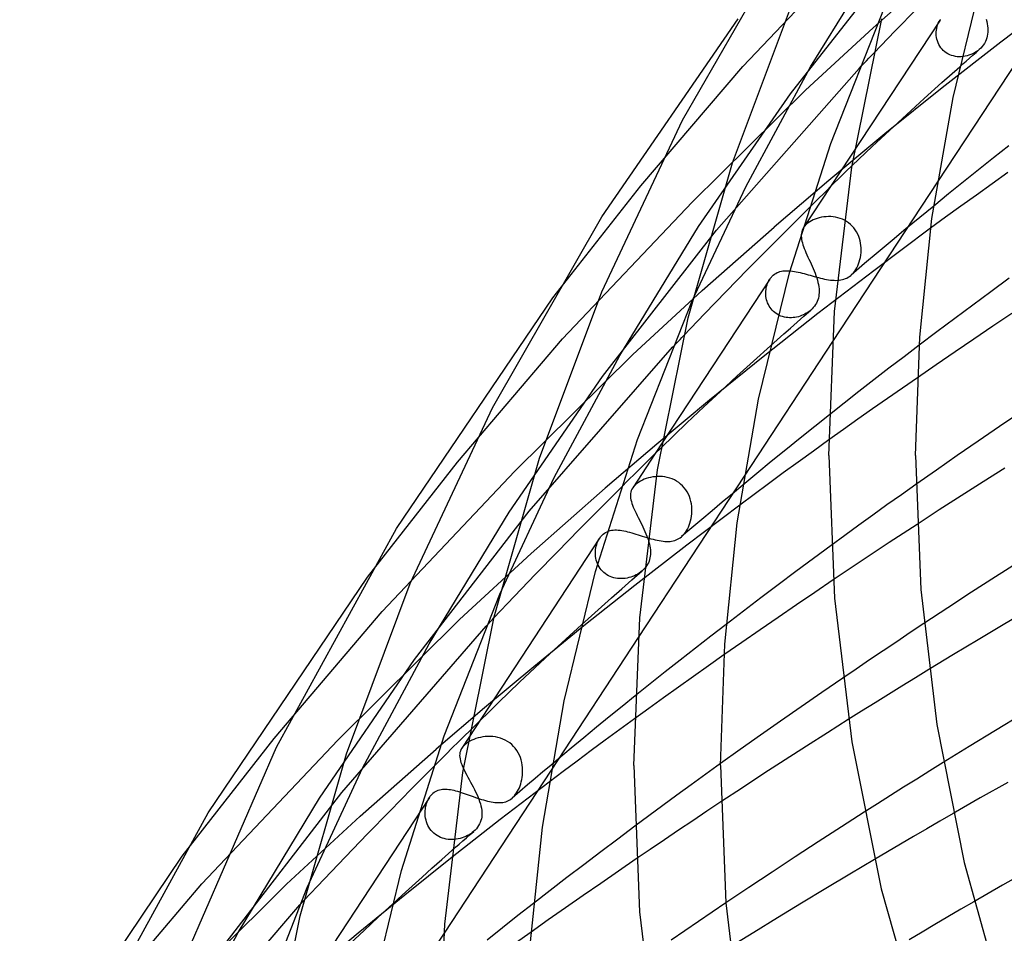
# Model space of a CAD drawing. Header units: millimetres. Extents: x -519 to 519, y -260 to 440.
# Tile 26 of 107: x -364 to -319, y 237 to 279. Entities that reach past the tile are written whole.
import ezdxf

# ---------------------------------------------------------------- set-up
doc = ezdxf.new("R2010")
doc.units = ezdxf.units.MM
doc.layers.add('HIDDEN', color=7, linetype='Continuous')
doc.layers.add('THICK', color=7, linetype='Continuous')

msp = doc.modelspace()

# ---------------------------------------------------------------- linework, layer by layer
at = {"layer": 'HIDDEN'}
for p, q in [((-330.97, 276.881), (-325.134, 283.022)), ((-327.847, 276.859), (-324.274, 282.667)), ((-328.767, 275.621), (-323.546, 282.279)), ((-324.958, 278.661), (-321.739, 281.506)), ((-316.325, 280.087), (-319.076, 277.999)), ((-323.941, 278.516), (-322.945, 279.536)), ((-321.875, 279.021), (-326.921, 271.34)), ((-321.956, 278.872), (-321.92, 278.945)), ((-321.92, 278.945), (-321.879, 279.015)), ((-321.879, 279.015), (-321.855, 279.05)), ((-328.079, 275.786), (-324.958, 278.661)), ((-324.925, 277.498), (-323.941, 278.516)), ((-322.051, 278.39), (-322.049, 278.473)), ((-322.049, 278.473), (-322.042, 278.556)), ((-322.042, 278.556), (-322.029, 278.637)), ((-322.029, 278.637), (-322.01, 278.717)), ((-322.01, 278.717), (-321.986, 278.796)), ((-321.986, 278.796), (-321.956, 278.872)), ((-322.047, 278.305), (-322.051, 278.39)), ((-322.036, 278.221), (-322.047, 278.305)), ((-322.019, 278.137), (-322.036, 278.221)), ((-321.996, 278.054), (-322.019, 278.137)), ((-321.967, 277.972), (-321.996, 278.054)), ((-319.076, 277.999), (-321.774, 275.892)), ((-321.931, 277.894), (-321.967, 277.972)), ((-321.888, 277.818), (-321.931, 277.894)), ((-321.839, 277.745), (-321.888, 277.818)), ((-321.783, 277.677), (-321.839, 277.745)), ((-321.722, 277.614), (-321.783, 277.677)), ((-321.656, 277.556), (-321.722, 277.614)), ((-321.584, 277.504), (-321.656, 277.556)), ((-320.211, 277.549), (-320.289, 277.502)), ((-320.136, 277.602), (-320.211, 277.549)), ((-320.065, 277.659), (-320.136, 277.602)), ((-321.507, 277.458), (-321.584, 277.504)), ((-321.426, 277.419), (-321.507, 277.458)), ((-321.342, 277.386), (-321.426, 277.419)), ((-321.256, 277.361), (-321.342, 277.386)), ((-321.167, 277.342), (-321.256, 277.361)), ((-321.077, 277.33), (-321.167, 277.342)), ((-320.986, 277.325), (-321.077, 277.33)), ((-320.895, 277.326), (-320.986, 277.325)), ((-320.805, 277.334), (-320.895, 277.326)), ((-320.715, 277.348), (-320.805, 277.334)), ((-320.626, 277.367), (-320.715, 277.348)), ((-320.539, 277.393), (-320.626, 277.367)), ((-320.454, 277.424), (-320.539, 277.393)), ((-320.37, 277.46), (-320.454, 277.424)), ((-320.289, 277.502), (-320.37, 277.46)), ((-335.677, 271.369), (-330.97, 276.881)), ((-332.183, 269.321), (-325.607, 276.784)), ((-330.837, 271.328), (-327.847, 276.859)), ((-321.788, 276.132), (-320.967, 276.864)), ((-333.31, 270.616), (-328.079, 275.786)), ((-321.774, 275.892), (-324.416, 273.767)), ((-322.603, 275.398), (-321.788, 276.132)), ((-333.016, 269.49), (-328.767, 275.621)), ((-323.41, 274.662), (-322.603, 275.398)), ((-324.211, 273.925), (-323.41, 274.662)), ((-325.005, 273.186), (-324.211, 273.925)), ((-324.416, 273.767), (-327.003, 271.625)), ((-325.925, 272.312), (-325.005, 273.186)), ((-327.003, 271.625), (-329.533, 269.467)), ((-339.737, 266.199), (-335.677, 271.369)), ((-333.307, 266.065), (-330.837, 271.328)), ((-321.995, 271.553), (-326.835, 264.184)), ((-339.292, 264.31), (-333.31, 270.616)), ((-328.82, 269.455), (-327.926, 270.346)), ((-322.165, 270.441), (-322.809, 269.912)), ((-327.632, 269.837), (-327.72, 269.8)), ((-327.539, 269.87), (-327.632, 269.837)), ((-327.442, 269.897), (-327.539, 269.87)), ((-327.342, 269.92), (-327.442, 269.897)), ((-327.239, 269.937), (-327.342, 269.92)), ((-327.133, 269.948), (-327.239, 269.937)), ((-327.026, 269.953), (-327.133, 269.948)), ((-326.918, 269.952), (-327.026, 269.953)), ((-326.808, 269.943), (-326.918, 269.952)), ((-326.699, 269.926), (-326.808, 269.943)), ((-326.591, 269.902), (-326.699, 269.926)), ((-326.484, 269.871), (-326.591, 269.902)), ((-326.38, 269.831), (-326.484, 269.871)), ((-326.279, 269.783), (-326.38, 269.831)), ((-322.809, 269.912), (-323.45, 269.381)), ((-336.647, 263.55), (-333.016, 269.49)), ((-332.847, 266.538), (-329.533, 269.467)), ((-329.767, 268.503), (-328.82, 269.455)), ((-328.145, 269.474), (-328.165, 269.445)), ((-328.123, 269.503), (-328.145, 269.474)), ((-328.099, 269.531), (-328.123, 269.503)), ((-328.073, 269.559), (-328.099, 269.531)), ((-328.045, 269.587), (-328.073, 269.559)), ((-328.015, 269.614), (-328.045, 269.587)), ((-327.95, 269.666), (-328.015, 269.614)), ((-327.88, 269.714), (-327.95, 269.666)), ((-327.803, 269.759), (-327.88, 269.714)), ((-327.72, 269.8), (-327.803, 269.759)), ((-326.182, 269.727), (-326.279, 269.783)), ((-326.089, 269.663), (-326.182, 269.727)), ((-326.003, 269.592), (-326.089, 269.663)), ((-325.922, 269.514), (-326.003, 269.592)), ((-325.848, 269.429), (-325.922, 269.514)), ((-325.782, 269.339), (-325.848, 269.429)), ((-322.307, 269.412), (-324.933, 267.451)), ((-323.45, 269.381), (-324.088, 268.849)), ((-337.442, 262.573), (-332.183, 269.321)), ((-325.722, 269.244), (-325.782, 269.339)), ((-325.671, 269.144), (-325.722, 269.244)), ((-325.627, 269.042), (-325.671, 269.144)), ((-325.591, 268.937), (-325.627, 269.042)), ((-325.562, 268.831), (-325.591, 268.937)), ((-330.749, 267.508), (-329.767, 268.503)), ((-325.54, 268.723), (-325.562, 268.831)), ((-325.525, 268.615), (-325.54, 268.723)), ((-325.517, 268.506), (-325.525, 268.615)), ((-325.515, 268.399), (-325.517, 268.506)), ((-324.088, 268.849), (-324.722, 268.317)), ((-325.57, 267.968), (-325.547, 268.073)), ((-325.547, 268.073), (-325.53, 268.181)), ((-325.53, 268.181), (-325.519, 268.292)), ((-325.519, 268.292), (-325.515, 268.399)), ((-324.722, 268.317), (-325.353, 267.783)), ((-325.353, 267.783), (-325.98, 267.248)), ((-325.76, 267.508), (-325.713, 267.589)), ((-325.713, 267.589), (-325.67, 267.676)), ((-325.67, 267.676), (-325.632, 267.769)), ((-325.632, 267.769), (-325.599, 267.867)), ((-325.599, 267.867), (-325.57, 267.968)), ((-331.744, 266.492), (-330.749, 267.508)), ((-329.731, 267.062), (-329.707, 267.097)), ((-329.707, 267.097), (-329.681, 267.131)), ((-329.681, 267.131), (-329.655, 267.163)), ((-329.655, 267.163), (-329.627, 267.194)), ((-329.627, 267.194), (-329.598, 267.223)), ((-329.598, 267.223), (-329.568, 267.25)), ((-329.568, 267.25), (-329.512, 267.294)), ((-329.512, 267.294), (-329.453, 267.334)), ((-329.453, 267.334), (-329.391, 267.367)), ((-329.391, 267.367), (-329.327, 267.394)), ((-329.327, 267.394), (-329.261, 267.417)), ((-329.261, 267.417), (-329.193, 267.434)), ((-329.193, 267.434), (-329.124, 267.446)), ((-329.124, 267.446), (-329.053, 267.454)), ((-329.053, 267.454), (-328.981, 267.458)), ((-328.981, 267.458), (-328.907, 267.458)), ((-328.907, 267.458), (-328.831, 267.454)), ((-328.831, 267.454), (-328.753, 267.447)), ((-328.753, 267.447), (-328.673, 267.437)), ((-328.673, 267.437), (-328.59, 267.424)), ((-328.59, 267.424), (-328.506, 267.408)), ((-328.506, 267.408), (-328.419, 267.39)), ((-328.419, 267.39), (-328.331, 267.37)), ((-328.331, 267.37), (-328.241, 267.347)), ((-328.241, 267.347), (-328.149, 267.323)), ((-328.149, 267.323), (-328.057, 267.298)), ((-328.057, 267.298), (-327.963, 267.272)), ((-327.963, 267.272), (-327.867, 267.245)), ((-327.867, 267.245), (-327.771, 267.218)), ((-327.771, 267.218), (-327.674, 267.191)), ((-327.674, 267.191), (-327.578, 267.164)), ((-327.578, 267.164), (-327.482, 267.139)), ((-324.933, 267.451), (-327.508, 265.477)), ((-327.482, 267.139), (-327.386, 267.115)), ((-327.386, 267.115), (-327.291, 267.093)), ((-327.291, 267.093), (-327.197, 267.073)), ((-326.306, 267.067), (-326.239, 267.091)), ((-326.239, 267.091), (-326.173, 267.12)), ((-326.173, 267.12), (-326.109, 267.155)), ((-326.109, 267.155), (-326.047, 267.196)), ((-326.047, 267.196), (-325.987, 267.242)), ((-325.987, 267.242), (-325.925, 267.299)), ((-325.925, 267.299), (-325.866, 267.362)), ((-325.866, 267.362), (-325.811, 267.432)), ((-325.811, 267.432), (-325.76, 267.508)), ((-329.728, 267.065), (-335.012, 259.021)), ((-329.902, 266.583), (-329.89, 266.658)), ((-329.89, 266.658), (-329.873, 266.731)), ((-329.873, 266.731), (-329.853, 266.803)), ((-329.853, 266.803), (-329.828, 266.872)), ((-329.828, 266.872), (-329.799, 266.938)), ((-329.799, 266.938), (-329.767, 267.002)), ((-329.767, 267.002), (-329.731, 267.062)), ((-327.197, 267.073), (-327.105, 267.055)), ((-327.105, 267.055), (-327.015, 267.04)), ((-327.015, 267.04), (-326.927, 267.028)), ((-326.927, 267.028), (-326.841, 267.02)), ((-326.841, 267.02), (-326.757, 267.015)), ((-326.757, 267.015), (-326.676, 267.013)), ((-326.676, 267.013), (-326.598, 267.015)), ((-326.598, 267.015), (-326.521, 267.022)), ((-326.521, 267.022), (-326.447, 267.032)), ((-326.447, 267.032), (-326.376, 267.047)), ((-326.376, 267.047), (-326.306, 267.067)), ((-336.061, 263.576), (-332.847, 266.538)), ((-332.733, 265.472), (-331.744, 266.492)), ((-329.912, 266.429), (-329.909, 266.506)), ((-329.91, 266.351), (-329.912, 266.429)), ((-329.903, 266.273), (-329.91, 266.351)), ((-329.909, 266.506), (-329.902, 266.583)), ((-329.892, 266.196), (-329.903, 266.273)), ((-329.875, 266.119), (-329.892, 266.196)), ((-329.853, 266.042), (-329.875, 266.119)), ((-329.826, 265.968), (-329.853, 266.042)), ((-329.793, 265.895), (-329.826, 265.968)), ((-329.756, 265.825), (-329.793, 265.895)), ((-329.713, 265.757), (-329.756, 265.825)), ((-329.666, 265.693), (-329.713, 265.757)), ((-333.695, 264.467), (-332.733, 265.472)), ((-327.508, 265.477), (-330.035, 263.487)), ((-329.613, 265.633), (-329.666, 265.693)), ((-329.556, 265.577), (-329.613, 265.633)), ((-329.494, 265.524), (-329.556, 265.577)), ((-329.429, 265.477), (-329.494, 265.524)), ((-329.36, 265.434), (-329.429, 265.477)), ((-329.288, 265.397), (-329.36, 265.434)), ((-329.213, 265.366), (-329.288, 265.397)), ((-329.135, 265.339), (-329.213, 265.366)), ((-329.056, 265.318), (-329.135, 265.339)), ((-328.976, 265.303), (-329.056, 265.318)), ((-328.895, 265.293), (-328.976, 265.303)), ((-328.813, 265.288), (-328.895, 265.293)), ((-328.731, 265.288), (-328.813, 265.288)), ((-328.65, 265.293), (-328.731, 265.288)), ((-328.569, 265.303), (-328.65, 265.293)), ((-328.489, 265.317), (-328.569, 265.303)), ((-328.41, 265.336), (-328.489, 265.317)), ((-328.333, 265.359), (-328.41, 265.336)), ((-328.257, 265.386), (-328.333, 265.359)), ((-328.184, 265.417), (-328.257, 265.386)), ((-328.112, 265.452), (-328.184, 265.417)), ((-328.042, 265.491), (-328.112, 265.452)), ((-327.975, 265.533), (-328.042, 265.491)), ((-327.909, 265.58), (-327.975, 265.533)), ((-327.847, 265.631), (-327.909, 265.58)), ((-344.135, 258.627), (-339.292, 264.31)), ((-340.822, 256.359), (-334.211, 263.923)), ((-330.474, 263.29), (-329.698, 263.99)), ((-322.837, 264.021), (-323.536, 263.488)), ((-341.486, 258.209), (-336.061, 263.576)), ((-339.674, 257.919), (-336.647, 263.55)), ((-330.035, 263.487), (-332.514, 261.482)), ((-323.536, 263.488), (-324.232, 262.954)), ((-331.244, 262.589), (-330.474, 263.29)), ((-341.757, 256.312), (-337.442, 262.573)), ((-332.008, 261.887), (-331.244, 262.589)), ((-324.232, 262.954), (-324.924, 262.419)), ((-324.924, 262.419), (-325.613, 261.883)), ((-322.919, 262.519), (-323.611, 262.039)), ((-332.766, 261.183), (-332.008, 261.887)), ((-325.613, 261.883), (-326.298, 261.345)), ((-323.611, 262.039), (-324.3, 261.559)), ((-332.514, 261.482), (-334.945, 259.462)), ((-333.561, 260.433), (-332.766, 261.183)), ((-326.298, 261.345), (-326.979, 260.807)), ((-324.3, 261.559), (-324.983, 261.08)), ((-324.983, 261.08), (-325.661, 260.602)), ((-334.745, 259.283), (-333.561, 260.433)), ((-325.661, 260.602), (-326.332, 260.126)), ((-326.332, 260.126), (-326.997, 259.651)), ((-334.945, 259.462), (-337.327, 257.428)), ((-348.285, 253.327), (-344.135, 258.627)), ((-347.613, 251.74), (-341.486, 258.209)), ((-342.185, 252.539), (-339.674, 257.919)), ((-335.958, 257.555), (-335.984, 257.527)), ((-335.93, 257.582), (-335.958, 257.555)), ((-335.9, 257.61), (-335.93, 257.582)), ((-335.836, 257.661), (-335.9, 257.61)), ((-335.765, 257.709), (-335.836, 257.661)), ((-330.908, 257.983), (-335.797, 250.54)), ((-335.688, 257.755), (-335.765, 257.709)), ((-335.605, 257.797), (-335.688, 257.755)), ((-335.517, 257.835), (-335.605, 257.797)), ((-335.423, 257.869), (-335.517, 257.835)), ((-335.326, 257.899), (-335.423, 257.869)), ((-335.224, 257.924), (-335.326, 257.899)), ((-335.12, 257.943), (-335.224, 257.924)), ((-335.012, 257.956), (-335.12, 257.943)), ((-334.903, 257.964), (-335.012, 257.956)), ((-334.792, 257.964), (-334.903, 257.964)), ((-334.68, 257.958), (-334.792, 257.964)), ((-334.567, 257.944), (-334.68, 257.958)), ((-334.455, 257.922), (-334.567, 257.944)), ((-334.344, 257.893), (-334.455, 257.922)), ((-334.236, 257.854), (-334.344, 257.893)), ((-334.131, 257.808), (-334.236, 257.854)), ((-334.029, 257.753), (-334.131, 257.808)), ((-333.931, 257.688), (-334.029, 257.753)), ((-333.839, 257.616), (-333.931, 257.688)), ((-333.753, 257.536), (-333.839, 257.616)), ((-330.975, 257.567), (-331.45, 257.172)), ((-322.989, 257.596), (-323.658, 257.122)), ((-340.735, 254.415), (-337.327, 257.428)), ((-337.536, 256.508), (-336.591, 257.455)), ((-336.03, 257.47), (-336.05, 257.442)), ((-336.008, 257.499), (-336.03, 257.47)), ((-335.984, 257.527), (-336.008, 257.499)), ((-333.674, 257.449), (-333.753, 257.536)), ((-333.603, 257.355), (-333.674, 257.449)), ((-333.539, 257.255), (-333.603, 257.355)), ((-333.484, 257.151), (-333.539, 257.255)), ((-333.437, 257.043), (-333.484, 257.151)), ((-331.45, 257.172), (-331.922, 256.777)), ((-323.658, 257.122), (-324.321, 256.65)), ((-331.117, 256.639), (-333.554, 254.796)), ((-333.398, 256.931), (-333.437, 257.043)), ((-333.368, 256.817), (-333.398, 256.931)), ((-333.345, 256.702), (-333.368, 256.817)), ((-333.33, 256.587), (-333.345, 256.702)), ((-331.922, 256.777), (-332.393, 256.382)), ((-324.321, 256.65), (-324.977, 256.18)), ((-346.119, 249.521), (-340.822, 256.359)), ((-345.447, 250.241), (-341.757, 256.312)), ((-338.521, 255.513), (-337.536, 256.508)), ((-333.34, 256.13), (-333.328, 256.241)), ((-333.322, 256.471), (-333.33, 256.587)), ((-333.328, 256.241), (-333.322, 256.355)), ((-333.322, 256.355), (-333.322, 256.471)), ((-332.393, 256.382), (-332.862, 255.986)), ((-333.444, 255.718), (-333.41, 255.816)), ((-333.41, 255.816), (-333.382, 255.917)), ((-333.382, 255.917), (-333.358, 256.022)), ((-333.358, 256.022), (-333.34, 256.13)), ((-332.862, 255.986), (-333.329, 255.589)), ((-324.977, 256.18), (-325.625, 255.712)), ((-322.936, 255.755), (-323.576, 255.337)), ((-339.525, 254.49), (-338.521, 255.513)), ((-337.448, 255.272), (-337.417, 255.299)), ((-337.417, 255.299), (-337.36, 255.345)), ((-337.36, 255.345), (-337.299, 255.384)), ((-337.299, 255.384), (-337.235, 255.418)), ((-337.235, 255.418), (-337.167, 255.445)), ((-337.167, 255.445), (-337.097, 255.467)), ((-337.097, 255.467), (-337.025, 255.483)), ((-337.025, 255.483), (-336.951, 255.493)), ((-336.951, 255.493), (-336.874, 255.498)), ((-336.874, 255.498), (-336.796, 255.499)), ((-336.796, 255.499), (-336.716, 255.494)), ((-336.716, 255.494), (-336.634, 255.486)), ((-336.634, 255.486), (-336.55, 255.474)), ((-336.55, 255.474), (-336.464, 255.458)), ((-336.464, 255.458), (-336.376, 255.44)), ((-336.376, 255.44), (-336.286, 255.418)), ((-336.286, 255.418), (-336.193, 255.394)), ((-336.193, 255.394), (-336.099, 255.367)), ((-336.099, 255.367), (-336.003, 255.339)), ((-336.003, 255.339), (-335.905, 255.309)), ((-335.905, 255.309), (-335.807, 255.278)), ((-335.807, 255.278), (-335.708, 255.246)), ((-333.329, 255.589), (-333.794, 255.192)), ((-333.737, 255.245), (-333.678, 255.309)), ((-333.678, 255.309), (-333.623, 255.379)), ((-333.623, 255.379), (-333.573, 255.455)), ((-333.573, 255.455), (-333.526, 255.537)), ((-333.526, 255.537), (-333.483, 255.624)), ((-333.483, 255.624), (-333.444, 255.718)), ((-325.625, 255.712), (-326.265, 255.248)), ((-323.576, 255.337), (-324.218, 254.914)), ((-337.579, 255.113), (-343.617, 245.92)), ((-337.733, 254.752), (-337.712, 254.827)), ((-337.712, 254.827), (-337.687, 254.901)), ((-337.687, 254.901), (-337.656, 254.973)), ((-337.656, 254.973), (-337.622, 255.042)), ((-337.622, 255.042), (-337.583, 255.107)), ((-337.583, 255.107), (-337.558, 255.143)), ((-337.558, 255.143), (-337.532, 255.178)), ((-337.532, 255.178), (-337.505, 255.211)), ((-337.505, 255.211), (-337.477, 255.242)), ((-337.477, 255.242), (-337.448, 255.272)), ((-335.708, 255.246), (-335.608, 255.215)), ((-335.608, 255.215), (-335.508, 255.183)), ((-335.508, 255.183), (-335.407, 255.152)), ((-335.407, 255.152), (-335.307, 255.122)), ((-335.359, 255.111), (-335.329, 255.021)), ((-335.329, 255.021), (-335.302, 254.932)), ((-335.307, 255.122), (-335.208, 255.094)), ((-335.302, 254.932), (-335.279, 254.844)), ((-335.279, 254.844), (-335.26, 254.757)), ((-335.208, 255.094), (-335.111, 255.068)), ((-335.111, 255.068), (-335.014, 255.044)), ((-335.014, 255.044), (-334.92, 255.023)), ((-334.92, 255.023), (-334.829, 255.005)), ((-334.829, 255.005), (-334.739, 254.99)), ((-334.739, 254.99), (-334.652, 254.979)), ((-334.652, 254.979), (-334.568, 254.972)), ((-334.568, 254.972), (-334.486, 254.968)), ((-334.486, 254.968), (-334.407, 254.969)), ((-334.407, 254.969), (-334.33, 254.973)), ((-334.33, 254.973), (-334.256, 254.983)), ((-334.256, 254.983), (-334.185, 254.996)), ((-334.185, 254.996), (-334.115, 255.015)), ((-334.115, 255.015), (-334.048, 255.038)), ((-334.048, 255.038), (-333.983, 255.067)), ((-333.983, 255.067), (-333.919, 255.101)), ((-333.919, 255.101), (-333.858, 255.142)), ((-333.858, 255.142), (-333.798, 255.188)), ((-333.798, 255.188), (-333.737, 255.245)), ((-326.265, 255.248), (-326.896, 254.787)), ((-324.218, 254.914), (-324.862, 254.488)), ((-344.043, 251.366), (-340.735, 254.415)), ((-340.529, 253.457), (-339.525, 254.49)), ((-337.771, 254.435), (-337.769, 254.516)), ((-337.769, 254.354), (-337.771, 254.435)), ((-337.769, 254.516), (-337.761, 254.596)), ((-337.761, 254.596), (-337.75, 254.674)), ((-337.75, 254.674), (-337.733, 254.752)), ((-333.554, 254.796), (-335.95, 252.941)), ((-335.26, 254.757), (-335.246, 254.672)), ((-335.246, 254.672), (-335.236, 254.588)), ((-335.236, 254.588), (-335.23, 254.511)), ((-335.229, 254.436), (-335.233, 254.361)), ((-335.23, 254.511), (-335.229, 254.436)), ((-324.862, 254.488), (-325.508, 254.059)), ((-337.761, 254.272), (-337.769, 254.354)), ((-337.748, 254.19), (-337.761, 254.272)), ((-337.73, 254.109), (-337.748, 254.19)), ((-337.706, 254.029), (-337.73, 254.109)), ((-337.677, 253.95), (-337.706, 254.029)), ((-337.642, 253.873), (-337.677, 253.95)), ((-335.367, 253.915), (-335.412, 253.842)), ((-335.329, 253.988), (-335.367, 253.915)), ((-335.298, 254.062), (-335.329, 253.988)), ((-335.273, 254.136), (-335.298, 254.062)), ((-335.254, 254.211), (-335.273, 254.136)), ((-335.241, 254.286), (-335.254, 254.211)), ((-335.233, 254.361), (-335.241, 254.286)), ((-325.508, 254.059), (-326.155, 253.628)), ((-341.514, 252.433), (-340.529, 253.457)), ((-337.602, 253.799), (-337.642, 253.873)), ((-337.555, 253.728), (-337.602, 253.799)), ((-337.504, 253.66), (-337.555, 253.728)), ((-337.447, 253.596), (-337.504, 253.66)), ((-337.385, 253.537), (-337.447, 253.596)), ((-337.318, 253.483), (-337.385, 253.537)), ((-337.246, 253.434), (-337.318, 253.483)), ((-335.821, 253.465), (-335.897, 253.423)), ((-335.749, 253.511), (-335.821, 253.465)), ((-335.681, 253.56), (-335.749, 253.511)), ((-335.617, 253.613), (-335.681, 253.56)), ((-335.463, 253.773), (-335.52, 253.707)), ((-335.412, 253.842), (-335.463, 253.773)), ((-326.155, 253.628), (-326.801, 253.193)), ((-337.171, 253.39), (-337.246, 253.434)), ((-337.092, 253.352), (-337.171, 253.39)), ((-337.01, 253.32), (-337.092, 253.352)), ((-336.926, 253.295), (-337.01, 253.32)), ((-336.84, 253.275), (-336.926, 253.295)), ((-336.752, 253.261), (-336.84, 253.275)), ((-336.664, 253.254), (-336.752, 253.261)), ((-336.575, 253.252), (-336.664, 253.254)), ((-336.486, 253.255), (-336.575, 253.252)), ((-336.398, 253.265), (-336.486, 253.255)), ((-336.31, 253.279), (-336.398, 253.265)), ((-336.223, 253.299), (-336.31, 253.279)), ((-336.138, 253.323), (-336.223, 253.299)), ((-336.055, 253.352), (-336.138, 253.323)), ((-335.975, 253.386), (-336.055, 253.352)), ((-335.897, 253.423), (-335.975, 253.386)), ((-335.95, 252.941), (-338.305, 251.072)), ((-342.459, 251.438), (-341.514, 252.433)), ((-352.592, 245.885), (-347.613, 251.74)), ((-349.662, 245.802), (-344.043, 251.366)), ((-349.464, 243.391), (-342.812, 251.063)), ((-338.305, 251.072), (-340.619, 249.19)), ((-339.139, 250.461), (-338.419, 251.116)), ((-331.741, 251.145), (-332.45, 250.597)), ((-323.246, 250.763), (-323.873, 250.345)), ((-322.619, 251.179), (-323.246, 250.763)), ((-339.853, 249.804), (-339.139, 250.461)), ((-332.45, 250.597), (-333.156, 250.048)), ((-323.873, 250.345), (-324.498, 249.925)), ((-348.511, 244.508), (-345.447, 250.241)), ((-333.156, 250.048), (-333.857, 249.498)), ((-324.498, 249.925), (-325.122, 249.505)), ((-350.498, 243.133), (-346.119, 249.521)), ((-340.562, 249.146), (-339.853, 249.804)), ((-333.857, 249.498), (-334.555, 248.947)), ((-331.842, 249.732), (-332.548, 249.236)), ((-325.122, 249.505), (-325.744, 249.083)), ((-340.619, 249.19), (-342.891, 247.295)), ((-341.271, 248.482), (-340.562, 249.146)), ((-334.555, 248.947), (-335.25, 248.394)), ((-332.548, 249.236), (-333.248, 248.742)), ((-325.744, 249.083), (-326.364, 248.661)), ((-322.383, 249.06), (-323.008, 248.677)), ((-342.243, 247.545), (-341.271, 248.482)), ((-333.248, 248.742), (-333.941, 248.249)), ((-323.008, 248.677), (-323.631, 248.293)), ((-335.25, 248.394), (-335.941, 247.84)), ((-333.941, 248.249), (-334.627, 247.758)), ((-323.631, 248.293), (-324.253, 247.908)), ((-334.627, 247.758), (-335.305, 247.27)), ((-324.253, 247.908), (-324.872, 247.523)), ((-342.891, 247.295), (-345.121, 245.388)), ((-343.557, 246.255), (-342.243, 247.545)), ((-335.305, 247.27), (-335.973, 246.786)), ((-325.49, 247.136), (-326.106, 246.749)), ((-324.872, 247.523), (-325.49, 247.136)), ((-356.833, 240.455), (-352.592, 245.885)), ((-355.935, 239.169), (-349.662, 245.802)), ((-343.565, 245.753), (-343.646, 245.705)), ((-343.477, 245.797), (-343.565, 245.753)), ((-343.383, 245.838), (-343.477, 245.797)), ((-343.285, 245.874), (-343.383, 245.838)), ((-343.181, 245.905), (-343.285, 245.874)), ((-343.074, 245.931), (-343.181, 245.905)), ((-342.964, 245.951), (-343.074, 245.931)), ((-342.851, 245.966), (-342.964, 245.951)), ((-342.735, 245.973), (-342.851, 245.966)), ((-342.619, 245.974), (-342.735, 245.973)), ((-342.501, 245.966), (-342.619, 245.974)), ((-342.384, 245.951), (-342.501, 245.966)), ((-342.267, 245.928), (-342.384, 245.951)), ((-342.153, 245.896), (-342.267, 245.928)), ((-342.04, 245.855), (-342.153, 245.896)), ((-341.93, 245.804), (-342.04, 245.855)), ((-341.826, 245.745), (-341.93, 245.804)), ((-341.727, 245.678), (-341.826, 245.745)), ((-348.624, 242.291), (-345.121, 245.388)), ((-343.917, 245.463), (-343.936, 245.435)), ((-343.895, 245.491), (-343.917, 245.463)), ((-343.872, 245.519), (-343.895, 245.491)), ((-343.846, 245.546), (-343.872, 245.519)), ((-343.818, 245.574), (-343.846, 245.546)), ((-343.788, 245.601), (-343.818, 245.574)), ((-343.721, 245.655), (-343.788, 245.601)), ((-343.646, 245.705), (-343.721, 245.655)), ((-341.633, 245.602), (-341.727, 245.678)), ((-341.547, 245.517), (-341.633, 245.602)), ((-341.468, 245.426), (-341.547, 245.517)), ((-341.397, 245.328), (-341.468, 245.426)), ((-341.334, 245.224), (-341.397, 245.328)), ((-341.28, 245.116), (-341.334, 245.224)), ((-341.235, 245.005), (-341.28, 245.116)), ((-341.198, 244.89), (-341.235, 245.005)), ((-341.169, 244.774), (-341.198, 244.89)), ((-339.474, 244.942), (-339.833, 244.641)), ((-351.063, 239.013), (-348.511, 244.508)), ((-346.242, 243.567), (-345.248, 244.569)), ((-339.819, 244.418), (-344.756, 236.9)), ((-343.86, 244.494), (-343.813, 244.398)), ((-343.813, 244.398), (-343.762, 244.298)), ((-341.149, 244.656), (-341.169, 244.774)), ((-341.136, 244.538), (-341.149, 244.656)), ((-341.13, 244.42), (-341.136, 244.538)), ((-341.131, 244.303), (-341.13, 244.42)), ((-339.833, 244.641), (-340.191, 244.34)), ((-332, 244.722), (-332.681, 244.233)), ((-322.34, 244.387), (-322.949, 244.008)), ((-321.729, 244.766), (-322.34, 244.387)), ((-343.762, 244.298), (-343.708, 244.194)), ((-343.708, 244.194), (-343.65, 244.089)), ((-343.65, 244.089), (-343.591, 243.981)), ((-343.591, 243.981), (-343.531, 243.87)), ((-341.191, 243.885), (-341.169, 243.983)), ((-341.169, 243.983), (-341.151, 244.084)), ((-341.151, 244.084), (-341.139, 244.187)), ((-341.139, 244.187), (-341.131, 244.303)), ((-340.547, 244.039), (-340.903, 243.737)), ((-340.191, 244.34), (-340.547, 244.039)), ((-332.681, 244.233), (-333.353, 243.747)), ((-322.949, 244.008), (-323.556, 243.627)), ((-347.263, 242.53), (-346.242, 243.567)), ((-345.151, 243.434), (-345.089, 243.467)), ((-345.089, 243.467), (-345.025, 243.493)), ((-345.025, 243.493), (-344.96, 243.513)), ((-344.96, 243.513), (-344.893, 243.528)), ((-344.893, 243.528), (-344.824, 243.538)), ((-344.824, 243.538), (-344.754, 243.543)), ((-344.754, 243.543), (-344.683, 243.543)), ((-344.683, 243.543), (-344.611, 243.54)), ((-344.611, 243.54), (-344.536, 243.532)), ((-344.536, 243.532), (-344.46, 243.521)), ((-344.46, 243.521), (-344.381, 243.506)), ((-344.381, 243.506), (-344.301, 243.489)), ((-344.301, 243.489), (-344.219, 243.468)), ((-344.219, 243.468), (-344.134, 243.445)), ((-343.531, 243.87), (-343.47, 243.758)), ((-343.47, 243.758), (-343.411, 243.645)), ((-343.411, 243.645), (-343.352, 243.532)), ((-343.352, 243.532), (-343.297, 243.419)), ((-339.91, 243.865), (-342.165, 242.14)), ((-341.361, 243.446), (-341.32, 243.525)), ((-341.32, 243.525), (-341.281, 243.61)), ((-341.281, 243.61), (-341.247, 243.698)), ((-340.903, 243.737), (-341.257, 243.435)), ((-341.247, 243.698), (-341.217, 243.79)), ((-341.217, 243.79), (-341.191, 243.885)), ((-333.353, 243.747), (-334.016, 243.264)), ((-323.556, 243.627), (-324.162, 243.246)), ((-354.799, 236.463), (-349.464, 243.391)), ((-354.247, 236.929), (-350.498, 243.133)), ((-345.427, 243.165), (-351.826, 233.424)), ((-345.535, 242.954), (-345.504, 243.027)), ((-345.504, 243.027), (-345.468, 243.097)), ((-345.468, 243.097), (-345.429, 243.162)), ((-345.429, 243.162), (-345.404, 243.198)), ((-345.404, 243.198), (-345.379, 243.232)), ((-345.379, 243.232), (-345.352, 243.265)), ((-345.352, 243.265), (-345.324, 243.296)), ((-345.324, 243.296), (-345.295, 243.325)), ((-345.295, 243.325), (-345.265, 243.352)), ((-345.265, 243.352), (-345.209, 243.396)), ((-345.209, 243.396), (-345.151, 243.434)), ((-344.134, 243.445), (-344.048, 243.419)), ((-344.048, 243.419), (-343.96, 243.391)), ((-343.96, 243.391), (-343.87, 243.362)), ((-343.87, 243.362), (-343.78, 243.331)), ((-343.78, 243.331), (-343.688, 243.299)), ((-343.688, 243.299), (-343.594, 243.266)), ((-343.594, 243.266), (-343.5, 243.232)), ((-343.5, 243.232), (-343.404, 243.198)), ((-343.404, 243.198), (-343.309, 243.165)), ((-343.309, 243.165), (-343.214, 243.132)), ((-343.297, 243.419), (-343.244, 243.307)), ((-343.244, 243.307), (-343.195, 243.197)), ((-343.214, 243.132), (-343.12, 243.101)), ((-343.195, 243.197), (-343.151, 243.087)), ((-343.151, 243.087), (-343.112, 242.979)), ((-343.12, 243.101), (-343.025, 243.071)), ((-343.025, 243.071), (-342.932, 243.043)), ((-342.932, 243.043), (-342.841, 243.017)), ((-342.841, 243.017), (-342.752, 242.994)), ((-341.847, 242.988), (-341.786, 243.016)), ((-341.786, 243.016), (-341.726, 243.049)), ((-341.726, 243.049), (-341.668, 243.088)), ((-341.668, 243.088), (-341.612, 243.132)), ((-341.612, 243.132), (-341.556, 243.184)), ((-341.257, 243.435), (-341.611, 243.133)), ((-341.556, 243.184), (-341.503, 243.241)), ((-341.503, 243.241), (-341.453, 243.304)), ((-341.453, 243.304), (-341.406, 243.372)), ((-341.406, 243.372), (-341.361, 243.446)), ((-334.016, 243.264), (-334.669, 242.785)), ((-324.162, 243.246), (-324.765, 242.865)), ((-345.625, 242.548), (-345.617, 242.633)), ((-345.617, 242.633), (-345.603, 242.716)), ((-345.603, 242.716), (-345.585, 242.798)), ((-345.585, 242.798), (-345.563, 242.877)), ((-345.563, 242.877), (-345.535, 242.954)), ((-343.112, 242.979), (-343.078, 242.872)), ((-343.078, 242.872), (-343.05, 242.768)), ((-343.05, 242.768), (-343.028, 242.665)), ((-343.028, 242.665), (-343.014, 242.563)), ((-343.014, 242.563), (-343.007, 242.484)), ((-342.752, 242.994), (-342.664, 242.973)), ((-342.664, 242.973), (-342.578, 242.956)), ((-342.578, 242.956), (-342.495, 242.941)), ((-342.495, 242.941), (-342.414, 242.931)), ((-342.414, 242.931), (-342.336, 242.923)), ((-342.336, 242.923), (-342.259, 242.92)), ((-342.259, 242.92), (-342.186, 242.921)), ((-342.186, 242.921), (-342.114, 242.925)), ((-342.114, 242.925), (-342.044, 242.934)), ((-342.044, 242.934), (-341.977, 242.948)), ((-341.977, 242.948), (-341.911, 242.965)), ((-341.911, 242.965), (-341.847, 242.988)), ((-334.669, 242.785), (-335.313, 242.31)), ((-331.982, 242.952), (-332.633, 242.52)), ((-324.765, 242.865), (-325.368, 242.482)), ((-352.025, 239.155), (-348.624, 242.291)), ((-348.291, 241.476), (-347.263, 242.53)), ((-345.629, 242.461), (-345.625, 242.548)), ((-345.627, 242.374), (-345.629, 242.461)), ((-345.619, 242.287), (-345.627, 242.374)), ((-345.606, 242.2), (-345.619, 242.287)), ((-345.587, 242.114), (-345.606, 242.2)), ((-345.562, 242.028), (-345.587, 242.114)), ((-342.165, 242.14), (-344.386, 240.404)), ((-343.032, 242.168), (-343.053, 242.09)), ((-343.017, 242.247), (-343.032, 242.168)), ((-343.008, 242.326), (-343.017, 242.247)), ((-343.005, 242.405), (-343.008, 242.326)), ((-343.007, 242.484), (-343.005, 242.405)), ((-335.313, 242.31), (-335.954, 241.834)), ((-332.633, 242.52), (-333.285, 242.085)), ((-321.272, 242.416), (-321.881, 242.064)), ((-345.532, 241.945), (-345.562, 242.028)), ((-345.495, 241.863), (-345.532, 241.945)), ((-345.452, 241.785), (-345.495, 241.863)), ((-345.404, 241.71), (-345.452, 241.785)), ((-345.35, 241.639), (-345.404, 241.71)), ((-343.323, 241.654), (-343.39, 241.592)), ((-343.262, 241.72), (-343.323, 241.654)), ((-343.207, 241.789), (-343.262, 241.72)), ((-343.158, 241.861), (-343.207, 241.789)), ((-343.116, 241.936), (-343.158, 241.861)), ((-343.081, 242.012), (-343.116, 241.936)), ((-343.053, 242.09), (-343.081, 242.012)), ((-333.937, 241.647), (-334.589, 241.208)), ((-333.285, 242.085), (-333.937, 241.647)), ((-322.489, 241.712), (-323.095, 241.358)), ((-321.881, 242.064), (-322.489, 241.712)), ((-349.306, 240.426), (-348.291, 241.476)), ((-345.289, 241.572), (-345.35, 241.639)), ((-345.223, 241.51), (-345.289, 241.572)), ((-345.153, 241.453), (-345.223, 241.51)), ((-345.078, 241.402), (-345.153, 241.453)), ((-344.998, 241.357), (-345.078, 241.402)), ((-344.915, 241.318), (-344.998, 241.357)), ((-344.83, 241.285), (-344.915, 241.318)), ((-344.742, 241.259), (-344.83, 241.285)), ((-344.652, 241.24), (-344.742, 241.259)), ((-344.561, 241.226), (-344.652, 241.24)), ((-344.469, 241.219), (-344.561, 241.226)), ((-344.376, 241.218), (-344.469, 241.219)), ((-344.285, 241.222), (-344.376, 241.218)), ((-344.193, 241.232), (-344.285, 241.222)), ((-344.103, 241.248), (-344.193, 241.232)), ((-344.013, 241.269), (-344.103, 241.248)), ((-343.926, 241.294), (-344.013, 241.269)), ((-343.84, 241.324), (-343.926, 241.294)), ((-343.889, 241.154), (-343.722, 241.301)), ((-343.757, 241.359), (-343.84, 241.324)), ((-343.677, 241.398), (-343.757, 241.359)), ((-343.722, 241.301), (-343.555, 241.448)), ((-343.6, 241.441), (-343.677, 241.398)), ((-343.526, 241.488), (-343.6, 241.441)), ((-343.555, 241.448), (-343.387, 241.595)), ((-343.456, 241.538), (-343.526, 241.488)), ((-343.39, 241.592), (-343.456, 241.538)), ((-334.589, 241.208), (-335.24, 240.766)), ((-323.095, 241.358), (-323.7, 241.005)), ((-344.389, 240.713), (-344.223, 240.86)), ((-344.223, 240.86), (-344.056, 241.007)), ((-344.056, 241.007), (-343.889, 241.154)), ((-335.24, 240.766), (-335.89, 240.323)), ((-323.7, 241.005), (-324.303, 240.65)), ((-350.288, 239.397), (-349.306, 240.426)), ((-344.386, 240.404), (-346.571, 238.656)), ((-324.303, 240.65), (-324.904, 240.295)), ((-351.217, 238.409), (-350.288, 239.397)), ((-361.048, 233.143), (-355.935, 239.169)), ((-357.839, 233.395), (-352.025, 239.155)), ((-346.571, 238.656), (-348.722, 236.898)), ((-358.112, 230.415), (-351.409, 238.203)), ((-347.789, 237.637), (-347.131, 238.243)), ((-340.626, 238.27), (-341.345, 237.707)), ((-331.752, 238.299), (-332.388, 237.871)), ((-320.314, 238.349), (-320.914, 238)), ((-348.443, 237.03), (-347.789, 237.637)), ((-341.345, 237.707), (-342.061, 237.143)), ((-332.388, 237.871), (-333.022, 237.441)), ((-321.512, 237.65), (-322.109, 237.3)), ((-320.914, 238), (-321.512, 237.65)), ((-342.061, 237.143), (-342.772, 236.577)), ((-333.022, 237.441), (-333.653, 237.011)), ((-322.109, 237.3), (-322.704, 236.949)), ((-357.349, 231.095), (-354.247, 236.929)), ((-348.722, 236.898), (-350.837, 235.128)), ((-349.093, 236.423), (-348.443, 237.03)), ((-340.741, 236.947), (-341.462, 236.435)), ((-333.653, 237.011), (-334.283, 236.58)), ((-322.704, 236.949), (-323.298, 236.597))]:
    msp.add_line(p, q, dxfattribs=at)
at = {"layer": 'THICK'}
for p, q in [((-333.759, 274.4), (-328.81, 283.011)), ((-321.275, 275.45), (-319.873, 281.151)), ((-331.455, 272.432), (-328.636, 279.934)), ((-326.915, 273.331), (-324.428, 279.591)), ((-337.481, 269.935), (-331.188, 279.07)), ((-325.936, 272.237), (-324.554, 279.083)), ((-319.74, 279.056), (-319.716, 278.951)), ((-319.716, 278.951), (-319.696, 278.847)), ((-319.696, 278.847), (-319.681, 278.746)), ((-319.681, 278.746), (-319.672, 278.645)), ((-319.672, 278.461), (-319.681, 278.371)), ((-319.672, 278.645), (-319.669, 278.553)), ((-319.669, 278.553), (-319.672, 278.461)), ((-319.784, 278.023), (-319.827, 277.943)), ((-319.747, 278.107), (-319.784, 278.023)), ((-319.718, 278.193), (-319.747, 278.107)), ((-319.696, 278.281), (-319.718, 278.193)), ((-319.681, 278.371), (-319.696, 278.281)), ((-317.869, 277.834), (-321.995, 271.553)), ((-320.214, 277.529), (-320.062, 277.662)), ((-319.996, 277.724), (-320.065, 277.659)), ((-319.933, 277.793), (-319.996, 277.724)), ((-319.877, 277.867), (-319.933, 277.793)), ((-319.827, 277.943), (-319.877, 277.867)), ((-325.382, 277.02), (-325.268, 277.139)), ((-325.268, 277.139), (-325.154, 277.258)), ((-325.154, 277.258), (-325.04, 277.378)), ((-325.04, 277.378), (-324.925, 277.498)), ((-320.817, 276.997), (-320.666, 277.13)), ((-320.666, 277.13), (-320.516, 277.263)), ((-320.516, 277.263), (-320.365, 277.396)), ((-320.365, 277.396), (-320.214, 277.529)), ((-325.607, 276.784), (-325.494, 276.902)), ((-325.494, 276.902), (-325.382, 277.02)), ((-320.967, 276.864), (-320.817, 276.997)), ((-322.245, 269.872), (-321.275, 275.45)), ((-337.48, 266.485), (-333.759, 274.4)), ((-328.82, 267.364), (-326.915, 273.331)), ((-318.702, 273.221), (-319.402, 272.667)), ((-319.402, 272.667), (-320.099, 272.113)), ((-333.5, 265.287), (-331.455, 272.432)), ((-326.736, 265.57), (-325.936, 272.237)), ((-326.203, 272.042), (-325.925, 272.312)), ((-320.099, 272.113), (-320.791, 271.557)), ((-326.831, 271.428), (-326.505, 271.747)), ((-326.505, 271.747), (-326.203, 272.042)), ((-318.739, 271.991), (-319.473, 271.468)), ((-326.921, 271.34), (-328.165, 269.446)), ((-327.178, 271.087), (-326.831, 271.428)), ((-320.791, 271.557), (-321.48, 271)), ((-319.473, 271.468), (-320.197, 270.948)), ((-327.926, 270.346), (-327.543, 270.726)), ((-327.543, 270.726), (-327.178, 271.087)), ((-321.48, 271), (-322.165, 270.441)), ((-320.197, 270.948), (-320.912, 270.432)), ((-320.912, 270.432), (-321.616, 269.92)), ((-342.527, 261.132), (-337.481, 269.935)), ((-322.813, 264.391), (-322.245, 269.872)), ((-321.616, 269.92), (-322.307, 269.412)), ((-328.201, 269.383), (-328.23, 269.32)), ((-328.165, 269.445), (-328.201, 269.383)), ((-328.273, 269.122), (-328.275, 269.052)), ((-328.275, 269.052), (-328.271, 268.979)), ((-328.265, 269.19), (-328.273, 269.122)), ((-328.271, 268.979), (-328.262, 268.903)), ((-328.251, 269.256), (-328.265, 269.19)), ((-328.262, 268.903), (-328.247, 268.824)), ((-328.23, 269.32), (-328.251, 269.256)), ((-328.247, 268.824), (-328.226, 268.743)), ((-328.226, 268.743), (-328.201, 268.658)), ((-328.201, 268.658), (-328.171, 268.571)), ((-328.171, 268.571), (-328.138, 268.48)), ((-328.138, 268.48), (-328.1, 268.387)), ((-328.1, 268.387), (-328.058, 268.29)), ((-328.058, 268.29), (-328.014, 268.19)), ((-328.014, 268.19), (-327.968, 268.088)), ((-327.968, 268.088), (-327.92, 267.984)), ((-327.92, 267.984), (-327.871, 267.879)), ((-327.871, 267.879), (-327.822, 267.771)), ((-327.822, 267.771), (-327.773, 267.663)), ((-327.773, 267.663), (-327.726, 267.555)), ((-327.726, 267.555), (-327.68, 267.446)), ((-330.246, 261.535), (-328.82, 267.364)), ((-327.68, 267.446), (-327.637, 267.338)), ((-327.637, 267.338), (-327.598, 267.231)), ((-327.598, 267.231), (-327.562, 267.125)), ((-327.562, 267.125), (-327.531, 267.02)), ((-318.681, 267.11), (-319.531, 266.489)), ((-327.531, 267.02), (-327.504, 266.917)), ((-327.504, 266.917), (-327.482, 266.815)), ((-327.482, 266.815), (-327.466, 266.714)), ((-327.466, 266.714), (-327.455, 266.616)), ((-346.953, 255.563), (-339.737, 266.199)), ((-340.358, 258.805), (-337.48, 266.485)), ((-327.488, 266.196), (-327.512, 266.118)), ((-327.47, 266.277), (-327.488, 266.196)), ((-327.458, 266.36), (-327.47, 266.277)), ((-327.452, 266.443), (-327.458, 266.36)), ((-327.455, 266.616), (-327.451, 266.529)), ((-327.451, 266.529), (-327.452, 266.443)), ((-319.531, 266.489), (-320.366, 265.873)), ((-335.833, 259.67), (-333.307, 266.065)), ((-327.719, 265.759), (-327.777, 265.696)), ((-327.666, 265.826), (-327.719, 265.759)), ((-327.618, 265.895), (-327.666, 265.826)), ((-327.577, 265.967), (-327.618, 265.895)), ((-327.541, 266.041), (-327.577, 265.967)), ((-327.512, 266.118), (-327.541, 266.041)), ((-320.366, 265.873), (-321.195, 265.257)), ((-334.913, 258.274), (-333.5, 265.287)), ((-328.463, 265.089), (-328.152, 265.363)), ((-328.152, 265.363), (-327.84, 265.637)), ((-327.777, 265.696), (-327.84, 265.637)), ((-327, 258.93), (-326.736, 265.57)), ((-318.557, 265.483), (-319.432, 264.897)), ((-329.083, 264.54), (-328.773, 264.814)), ((-328.773, 264.814), (-328.463, 265.089)), ((-321.195, 265.257), (-322.018, 264.64)), ((-319.432, 264.897), (-320.307, 264.306)), ((-333.869, 264.285), (-333.782, 264.376)), ((-333.782, 264.376), (-333.695, 264.467)), ((-329.391, 264.265), (-329.083, 264.54)), ((-323, 258.931), (-322.813, 264.391)), ((-322.018, 264.64), (-322.837, 264.021)), ((-334.211, 263.923), (-334.126, 264.013)), ((-334.126, 264.013), (-334.041, 264.103)), ((-334.041, 264.103), (-333.955, 264.194)), ((-333.955, 264.194), (-333.869, 264.285)), ((-326.835, 264.184), (-330.908, 257.983)), ((-329.698, 263.99), (-329.391, 264.265)), ((-320.307, 264.306), (-321.181, 263.713)), ((-321.181, 263.713), (-322.052, 263.117)), ((-322.052, 263.117), (-322.919, 262.519)), ((-331.232, 255.832), (-330.246, 261.535)), ((-346.324, 253.033), (-342.527, 261.132)), ((-326.979, 260.807), (-327.654, 260.27)), ((-318.152, 260.939), (-319.135, 260.27)), ((-327.654, 260.27), (-328.325, 259.731)), ((-319.135, 260.27), (-320.112, 259.601)), ((-337.767, 253.577), (-335.833, 259.67)), ((-328.325, 259.731), (-328.993, 259.192)), ((-326.997, 259.651), (-327.71, 259.139)), ((-320.112, 259.601), (-321.08, 258.931)), ((-335.012, 259.021), (-336.049, 257.442)), ((-335.316, 258.722), (-335.024, 259.009)), ((-335.024, 259.009), (-334.745, 259.283)), ((-328.993, 259.192), (-329.658, 258.651)), ((-327.71, 259.139), (-328.413, 258.63)), ((-327, 258.93), (-326.739, 252.355)), ((-323, 258.931), (-322.759, 252.757)), ((-321.08, 258.931), (-322.04, 258.263)), ((-342.447, 251.49), (-340.358, 258.805)), ((-335.619, 258.422), (-335.316, 258.722)), ((-329.658, 258.651), (-330.318, 258.109)), ((-328.413, 258.63), (-329.106, 258.126)), ((-336.258, 257.788), (-335.933, 258.11)), ((-335.933, 258.11), (-335.619, 258.422)), ((-335.73, 251.443), (-334.913, 258.274)), ((-330.318, 258.109), (-330.975, 257.567)), ((-329.106, 258.126), (-329.787, 257.626)), ((-322.04, 258.263), (-322.989, 257.596)), ((-318.881, 258.352), (-319.887, 257.716)), ((-336.591, 257.455), (-336.258, 257.788)), ((-329.787, 257.626), (-330.455, 257.131)), ((-319.887, 257.716), (-320.893, 257.076)), ((-336.148, 257.18), (-336.153, 257.111)), ((-336.153, 257.111), (-336.153, 257.039)), ((-336.135, 257.247), (-336.148, 257.18)), ((-336.115, 257.313), (-336.135, 257.247)), ((-336.087, 257.378), (-336.115, 257.313)), ((-336.05, 257.442), (-336.087, 257.378)), ((-330.455, 257.131), (-331.117, 256.639)), ((-336.153, 257.039), (-336.146, 256.965)), ((-336.146, 256.965), (-336.132, 256.889)), ((-336.132, 256.889), (-336.113, 256.809)), ((-336.113, 256.809), (-336.089, 256.726)), ((-336.089, 256.726), (-336.059, 256.641)), ((-336.059, 256.641), (-336.025, 256.552)), ((-320.893, 257.076), (-321.909, 256.422)), ((-336.025, 256.552), (-335.986, 256.461)), ((-335.986, 256.461), (-335.944, 256.366)), ((-335.944, 256.366), (-335.897, 256.268)), ((-335.897, 256.268), (-335.848, 256.168)), ((-321.909, 256.422), (-322.936, 255.755)), ((-335.848, 256.168), (-335.797, 256.066)), ((-335.797, 256.066), (-335.745, 255.961)), ((-335.745, 255.961), (-335.691, 255.855)), ((-335.691, 255.855), (-335.638, 255.748)), ((-335.638, 255.748), (-335.586, 255.641)), ((-331.809, 250.226), (-331.232, 255.832)), ((-352.489, 245.485), (-346.953, 255.563)), ((-335.586, 255.641), (-335.535, 255.533)), ((-335.535, 255.533), (-335.486, 255.426)), ((-335.486, 255.426), (-335.44, 255.32)), ((-335.44, 255.32), (-335.398, 255.215)), ((-335.398, 255.215), (-335.359, 255.111)), ((-326.896, 254.787), (-327.717, 254.182)), ((-327.717, 254.182), (-328.531, 253.578)), ((-318.223, 254.034), (-319.317, 253.334)), ((-339.217, 247.619), (-337.767, 253.577)), ((-336.088, 253.199), (-335.615, 253.614)), ((-335.6, 253.628), (-335.617, 253.613)), ((-335.583, 253.643), (-335.6, 253.628)), ((-335.567, 253.659), (-335.583, 253.643)), ((-335.551, 253.675), (-335.567, 253.659)), ((-335.535, 253.691), (-335.551, 253.675)), ((-335.52, 253.707), (-335.535, 253.691)), ((-328.531, 253.578), (-329.34, 252.972)), ((-355.642, 242.454), (-348.285, 253.327)), ((-349.261, 245.178), (-346.324, 253.033)), ((-336.558, 252.784), (-336.088, 253.199)), ((-326.801, 253.193), (-327.649, 252.621)), ((-319.317, 253.334), (-320.416, 252.624)), ((-337.027, 252.368), (-336.558, 252.784)), ((-329.34, 252.972), (-330.145, 252.364)), ((-327.649, 252.621), (-328.495, 252.046)), ((-322.759, 252.757), (-322.026, 246.527)), ((-320.416, 252.624), (-321.517, 251.905)), ((-344.751, 246.008), (-342.185, 252.539)), ((-337.493, 251.951), (-337.027, 252.368)), ((-330.145, 252.364), (-330.945, 251.756)), ((-326.739, 252.355), (-325.949, 245.725)), ((-337.957, 251.534), (-337.493, 251.951)), ((-330.945, 251.756), (-331.741, 251.145)), ((-328.495, 252.046), (-329.338, 251.468)), ((-321.517, 251.905), (-322.619, 251.179)), ((-317.82, 251.804), (-318.969, 251.122)), ((-343.89, 244.31), (-342.447, 251.49)), ((-342.754, 251.125), (-342.695, 251.187)), ((-342.695, 251.187), (-342.637, 251.25)), ((-342.637, 251.25), (-342.578, 251.312)), ((-342.578, 251.312), (-342.519, 251.375)), ((-342.519, 251.375), (-342.459, 251.438)), ((-338.419, 251.116), (-337.957, 251.534)), ((-336, 244.641), (-335.73, 251.443)), ((-329.338, 251.468), (-330.178, 250.89)), ((-342.812, 251.063), (-342.754, 251.125)), ((-330.178, 250.89), (-331.013, 250.311)), ((-318.969, 251.122), (-320.113, 250.437)), ((-335.797, 250.54), (-339.819, 244.418)), ((-331.013, 250.311), (-331.842, 249.732)), ((-320.113, 250.437), (-321.251, 249.75)), ((-332, 244.641), (-331.809, 250.226)), ((-321.251, 249.75), (-322.383, 249.06)), ((-326.364, 248.661), (-327.326, 248.002)), ((-340.219, 241.792), (-339.217, 247.619)), ((-335.941, 247.84), (-336.536, 247.359)), ((-327.326, 248.002), (-328.281, 247.343)), ((-336.536, 247.359), (-337.13, 246.877)), ((-328.281, 247.343), (-329.227, 246.684)), ((-337.13, 246.877), (-337.72, 246.395)), ((-335.973, 246.786), (-336.651, 246.292)), ((-329.227, 246.684), (-330.163, 246.027)), ((-326.106, 246.749), (-327.07, 246.14)), ((-318.098, 246.981), (-319.315, 246.246)), ((-343.823, 245.992), (-343.557, 246.255)), ((-337.72, 246.395), (-338.308, 245.911)), ((-336.651, 246.292), (-337.317, 245.802)), ((-322.026, 246.527), (-320.765, 240.152)), ((-319.315, 246.246), (-320.526, 245.507)), ((-346.715, 239.789), (-344.751, 246.008)), ((-344.095, 245.721), (-343.823, 245.992)), ((-343.617, 245.92), (-343.936, 245.435)), ((-338.308, 245.911), (-338.892, 245.427)), ((-337.317, 245.802), (-337.971, 245.318)), ((-330.163, 246.027), (-331.088, 245.373)), ((-327.07, 246.14), (-328.035, 245.524)), ((-356.556, 236.099), (-352.489, 245.485)), ((-344.661, 245.157), (-344.375, 245.442)), ((-344.375, 245.442), (-344.095, 245.721)), ((-344.003, 245.299), (-344.022, 245.231)), ((-343.975, 245.367), (-344.003, 245.299)), ((-343.936, 245.435), (-343.975, 245.367)), ((-338.892, 245.427), (-339.474, 244.942)), ((-337.971, 245.318), (-338.62, 244.834)), ((-331.088, 245.373), (-332, 244.722)), ((-328.035, 245.524), (-329.011, 244.897)), ((-325.949, 245.725), (-324.589, 238.944)), ((-320.526, 245.507), (-321.729, 244.766)), ((-351.393, 237.693), (-349.261, 245.178)), ((-345.248, 244.569), (-344.952, 244.866)), ((-344.952, 244.866), (-344.661, 245.157)), ((-344.033, 245.161), (-344.035, 245.088)), ((-344.035, 245.088), (-344.03, 245.013)), ((-344.022, 245.231), (-344.033, 245.161)), ((-344.03, 245.013), (-344.018, 244.935)), ((-344.018, 244.935), (-343.999, 244.854)), ((-343.999, 244.854), (-343.973, 244.769)), ((-338.62, 244.834), (-339.266, 244.35)), ((-329.011, 244.897), (-329.995, 244.258)), ((-343.973, 244.769), (-343.941, 244.681)), ((-343.941, 244.681), (-343.903, 244.589)), ((-343.903, 244.589), (-343.86, 244.494)), ((-336, 244.641), (-335.732, 237.888)), ((-332, 244.641), (-331.752, 238.3)), ((-344.724, 237.316), (-343.89, 244.31)), ((-339.266, 244.35), (-339.91, 243.865)), ((-329.995, 244.258), (-330.986, 243.609)), ((-330.986, 243.609), (-331.982, 242.952)), ((-318.751, 243.856), (-320.015, 243.138)), ((-320.015, 243.138), (-321.272, 242.416)), ((-361.282, 232.161), (-355.642, 242.454)), ((-325.368, 242.482), (-326.426, 241.804)), ((-340.806, 236.061), (-340.219, 241.792)), ((-335.954, 241.834), (-336.743, 241.243)), ((-326.426, 241.804), (-327.489, 241.118)), ((-336.743, 241.243), (-337.528, 240.651)), ((-327.489, 241.118), (-328.554, 240.422)), ((-364.331, 229.346), (-356.833, 240.455)), ((-345.311, 239.891), (-344.851, 240.302)), ((-344.851, 240.302), (-344.389, 240.713)), ((-337.528, 240.651), (-338.309, 240.058)), ((-335.89, 240.323), (-336.711, 239.761)), ((-328.554, 240.422), (-329.621, 239.72)), ((-324.904, 240.295), (-326.028, 239.627)), ((-345.769, 239.48), (-345.311, 239.891)), ((-338.309, 240.058), (-339.086, 239.463)), ((-320.765, 240.152), (-318.937, 233.639)), ((-317.659, 239.876), (-318.99, 239.114)), ((-348.187, 233.704), (-346.715, 239.789)), ((-346.225, 239.068), (-345.769, 239.48)), ((-339.086, 239.463), (-339.858, 238.868)), ((-336.711, 239.761), (-337.528, 239.198)), ((-329.621, 239.72), (-330.688, 239.012)), ((-326.028, 239.627), (-327.147, 238.956)), ((-353.669, 232.347), (-351.063, 239.013)), ((-346.679, 238.656), (-346.225, 239.068)), ((-337.528, 239.198), (-338.341, 238.634)), ((-330.688, 239.012), (-331.752, 238.299)), ((-327.147, 238.956), (-328.26, 238.284)), ((-324.589, 238.944), (-322.619, 232.03)), ((-318.99, 239.114), (-320.314, 238.349)), ((-347.131, 238.243), (-346.679, 238.656)), ((-339.858, 238.868), (-340.626, 238.27)), ((-338.341, 238.634), (-339.148, 238.071)), ((-351.409, 238.203), (-351.377, 238.237)), ((-351.377, 238.237), (-351.345, 238.271)), ((-351.345, 238.271), (-351.313, 238.306)), ((-351.313, 238.306), (-351.281, 238.34)), ((-351.281, 238.34), (-351.249, 238.375)), ((-351.249, 238.375), (-351.217, 238.409)), ((-339.148, 238.071), (-339.948, 237.508)), ((-331.752, 238.3), (-331.001, 231.902)), ((-328.26, 238.284), (-329.368, 237.609)), ((-352.866, 230.346), (-351.393, 237.693)), ((-335.732, 237.888), (-334.921, 231.078)), ((-329.368, 237.609), (-330.47, 236.931)), ((-345, 230.351), (-344.724, 237.316)), ((-339.948, 237.508), (-340.741, 236.947)), ((-344.756, 236.9), (-348.727, 230.855)), ((-330.47, 236.931), (-331.567, 236.252))]:
    msp.add_line(p, q, dxfattribs=at)

doc.saveas('drawing.dxf')
